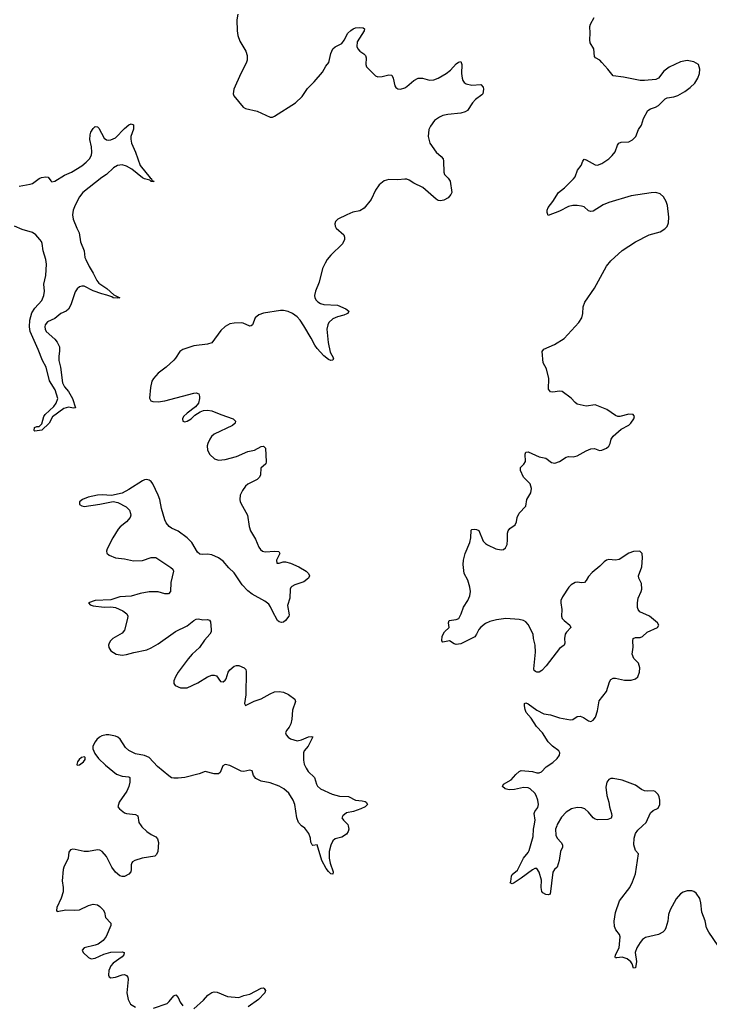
# Model space of a CAD drawing. Header units: inches. Extents: x 1694897 to 1849880, y 907231 to 1017944.
# Tile 74 of 171: x 1753916 to 1760067, y 938408 to 947190. Entities that reach past the tile are written whole.
import ezdxf

# ---------------------------------------------------------------- set-up
doc = ezdxf.new("R2010")
doc.units = ezdxf.units.IN
doc.header["$MEASUREMENT"] = 0
for name, color, linetype in [('B7953', 7, 'Continuous'), ('B7954', 7, 'Continuous'), ('B7963', 7, 'Continuous')]:
    doc.layers.add(name, color=color, linetype=linetype)

msp = doc.modelspace()

# ---------------------------------------------------------------- linework, layer by layer
at = {"layer": 'B7953', "color": 6, "elevation": 800}
for points in [[(1754998.6, 940000), (1755005.2, 939990), (1755050, 939950.2), (1755090, 939921.8), (1755130, 939900.7), (1755144.9, 939884.9), (1755154.2, 939850), (1755149.2, 939770.8), (1755137.1, 939742.9), (1755121.3, 939730), (1755008.2, 939711.8), (1754942.4, 939690), (1754922.2, 939677.8), (1754914.9, 939670), (1754909.3, 939650.7), (1754911.2, 939610), (1754906.3, 939590), (1754890, 939569.6), (1754850, 939546.3), (1754830, 939547.3), (1754810, 939554.6), (1754770, 939585.7), (1754736.7, 939630), (1754690, 939726), (1754652.3, 939770), (1754630, 939782.4), (1754610, 939785.8), (1754530, 939771.6), (1754490, 939770.6), (1754410, 939788.7), (1754389.1, 939790.9), (1754370, 939785.1), (1754354.6, 939765.4), (1754347.3, 939710), (1754308.2, 939631.8), (1754302.3, 939610), (1754295.5, 939510), (1754303.7, 939450), (1754302.7, 939410), (1754286.6, 939353.4), (1754246.7, 939270), (1754244, 939244), (1754250, 939236.3), (1754328.8, 939251.2), (1754406.4, 939246.4), (1754449.2, 939250), (1754530, 939288.4), (1754570, 939300.1), (1754610, 939294.6), (1754630, 939281.3), (1754659.5, 939250), (1754671.2, 939230), (1754682.3, 939182.3), (1754730.2, 939130), (1754729.5, 939110), (1754688.7, 939011.3), (1754661.8, 938978.2), (1754615.8, 938944.2), (1754590, 938934), (1754490, 938912.8), (1754474, 938890), (1754483.1, 938870), (1754530, 938824.9), (1754554.2, 938814.2), (1754590, 938819.5), (1754665.8, 938854.2), (1754728.2, 938871.8), (1754830, 938874.4), (1754848, 938870), (1754845, 938850), (1754830.1, 938830), (1754750, 938774), (1754729, 938750), (1754712.1, 938710), (1754707.5, 938667.5), (1754713, 938653), (1754730, 938643.8), (1754769.4, 938650), (1754830, 938670.9), (1754850, 938672.6), (1754870, 938665.7), (1754880.2, 938650), (1754883, 938630), (1754872.6, 938510), (1754883.2, 938450), (1754903.2, 938410), (1754950, 938380.7)], [(1756846.2, 940000), (1756853, 939970), (1756847.3, 939950), (1756830, 939926), (1756790, 939899.3), (1756730, 939883.7), (1756710, 939866.6), (1756690, 939827.3), (1756677.8, 939770), (1756676.9, 939710), (1756685.5, 939665.5), (1756711.1, 939588.9), (1756710.2, 939569.8), (1756690, 939572.6), (1756670, 939590.9), (1756650, 939619.3), (1756609.9, 939690), (1756570, 939829.2), (1756530, 939823.7), (1756523.7, 939830), (1756512.8, 939852.8), (1756509.7, 939890), (1756494.5, 939930), (1756458.5, 939978.5), (1756430, 939999.2), (1756429.3, 940000)], [(1758706.4, 940000), (1758695.2, 939970), (1758697.1, 939917.1), (1758709, 939890), (1758747.1, 939850), (1758759, 939830), (1758758.4, 939810), (1758739.4, 939770), (1758728.5, 939691.5), (1758710.2, 939630), (1758687.2, 939610), (1758672.7, 939587.3), (1758646.7, 939390), (1758630, 939383.9), (1758610, 939387.9), (1758582.8, 939402.8), (1758573.7, 939413.7), (1758568.8, 939448.8), (1758570, 939516.2), (1758550, 939586.3), (1758530, 939617.7), (1758510, 939617.6), (1758490, 939606.8), (1758390, 939531.7), (1758326, 939490), (1758310, 939481.5), (1758292, 939490), (1758298, 939502), (1758303.7, 939550), (1758310, 939564.9), (1758355.8, 939604.2), (1758410, 939711.9), (1758450, 939761.8), (1758459.4, 939780.6), (1758494.7, 939905.3), (1758498.3, 939970), (1758504.1, 940000)], [(1760000, 939228.4), (1759999.4, 939230), (1759992.5, 939312.5), (1759983.8, 939350), (1759950, 939399.4), (1759930, 939413.5), (1759910, 939419.8), (1759870, 939418.7), (1759832.6, 939407.4), (1759810, 939391.6), (1759771.6, 939348.4), (1759716.9, 939250), (1759704.7, 939210), (1759698.4, 939150), (1759679.7, 939090), (1759670.5, 939070), (1759651.5, 939050), (1759614.2, 939030), (1759497.5, 939002.5), (1759470, 938984.7), (1759450, 938960.3), (1759419.6, 938910), (1759406.3, 938870), (1759416.9, 938790), (1759408.2, 938731.8), (1759390, 938729.7), (1759378, 938770), (1759367, 938787), (1759334.2, 938814.2), (1759290, 938828.4), (1759241.4, 938821.4), (1759230, 938822.3), (1759226.9, 938826.9), (1759231.6, 938850), (1759263, 938910), (1759270.6, 939010), (1759266, 939030), (1759232.3, 939072.3), (1759222, 939102), (1759219.3, 939150), (1759230, 939226.7), (1759267.5, 939330), (1759357.2, 939450), (1759381.2, 939498.8), (1759407.4, 939570), (1759434.5, 939750), (1759410, 939779.7), (1759394.2, 939830), (1759398.1, 939890), (1759409.5, 939930), (1759430, 939960.9), (1759471.3, 940000)], [(1755470, 938367.4), (1755555.6, 938444.4), (1755595, 938490), (1755630, 938513), (1755650, 938518.4), (1755677.3, 938517.3), (1755770, 938476.6), (1755870, 938467.3), (1755914.9, 938485.1), (1755970, 938499.3), (1756070, 938551.5), (1756090, 938554.8), (1756097.2, 938550), (1756109.2, 938530), (1756102, 938510), (1756047.3, 938450), (1755954.3, 938385.7)], [(1755110, 938372.3), (1755230, 938416.1), (1755250, 938433.2), (1755290, 938483.8), (1755310, 938491.1), (1755328.9, 938468.9), (1755346.3, 938426.3), (1755370, 938393.4)]]:
    msp.add_lwpolyline(points, dxfattribs=at)
at = {"layer": 'B7954', "color": 6}
for points, elevation in [([(1755861.1, 947238.9), (1755853.8, 947190), (1755854.9, 947090), (1755860.9, 947050), (1755879.1, 946999.1), (1755932.8, 946910), (1755944.2, 946870), (1755943.9, 946830), (1755936.3, 946803.7), (1755888.6, 946711.4), (1755826.8, 946570), (1755819, 946530), (1755827, 946510), (1755910, 946411.5), (1755930, 946398.9), (1756034.2, 946374.2), (1756150, 946320.3), (1756170, 946321.5), (1756190, 946329.1), (1756376, 946450), (1756435.7, 946504.3), (1756483.8, 946576.2), (1756544, 946636), (1756617.8, 946722.2), (1756645.3, 946774.7), (1756672.8, 946810), (1756690.3, 946890), (1756710, 946929.4), (1756730, 946947.5), (1756790, 946979.3), (1756810, 947007.1), (1756843.4, 947070), (1756870, 947094.5), (1756890, 947110.2), (1756910, 947117.4), (1756950, 947121.3), (1756978.3, 947118.3), (1756992.4, 947110), (1756987.4, 947090), (1756926.5, 946993.5), (1756924, 946950), (1756932.3, 946930), (1756949.3, 946910), (1756986.6, 946886.6), (1756999.7, 946870), (1757005.7, 946850), (1757002.7, 946790), (1757008.8, 946768.8), (1757090, 946690.3), (1757110, 946680.8), (1757150, 946682.3), (1757210, 946697.5), (1757235.1, 946695.1), (1757248, 946670), (1757261.7, 946601.7), (1757270, 946586.4), (1757290, 946573.4), (1757311.8, 946571.8), (1757350, 946582.9), (1757370, 946594.4), (1757430.8, 946649.2), (1757470, 946669.5), (1757509.5, 946669.5), (1757570, 946652.1), (1757610, 946655.4), (1757650, 946667.8), (1757721.1, 946710), (1757758.6, 946741.4), (1757810, 946796), (1757830, 946811.8), (1757850, 946818), (1757860.2, 946790), (1757857.6, 946710), (1757861.4, 946670), (1757868.3, 946648.3), (1757880.9, 946630), (1757899.2, 946619.2), (1757950, 946607.1), (1758030, 946611.7), (1758048.9, 946590), (1758054.4, 946570), (1758046.7, 946530), (1758039.5, 946520.5), (1757982.6, 946477.4), (1757954.7, 946450), (1757910, 946381.5), (1757890.1, 946369.9), (1757850, 946357.6), (1757733.8, 946346.2), (1757690, 946335), (1757659.1, 946320.9), (1757617.4, 946290), (1757579.5, 946240.5), (1757564.4, 946210), (1757559.7, 946150), (1757574.7, 946090), (1757630, 946008.9), (1757675.8, 945970), (1757691.8, 945950), (1757696.5, 945930), (1757700.2, 945830), (1757706.3, 945810), (1757738.1, 945778.1), (1757755.5, 945750), (1757770.2, 945649.8), (1757762.4, 945630), (1757738, 945602), (1757698.9, 945581.1), (1757670, 945575.1), (1757650, 945576.9), (1757630, 945589.7), (1757512.7, 945692.7), (1757431, 945731), (1757390, 945758.8), (1757370, 945767.1), (1757350, 945769.1), (1757290, 945762.3), (1757210, 945766.2), (1757166.8, 945753.2), (1757122.3, 945717.7), (1757090.3, 945670), (1757050, 945586), (1756990, 945508), (1756950, 945486.2), (1756887.7, 945472.3), (1756833, 945450), (1756754.8, 945410), (1756733.4, 945390), (1756728.4, 945370), (1756730.4, 945350), (1756739.3, 945330), (1756806, 945270), (1756813.1, 945250), (1756812.9, 945230), (1756794.3, 945190), (1756690.2, 945090), (1756658.5, 945050), (1756640.7, 945019.3), (1756618.2, 944970), (1756587.1, 944850), (1756554.6, 944770), (1756546.6, 944730), (1756549.4, 944710), (1756559.7, 944690), (1756574.2, 944674.2), (1756598.4, 944658.4), (1756629.5, 944649.5), (1756750, 944643.5), (1756824.4, 944610), (1756852.4, 944590), (1756842.4, 944570), (1756834.1, 944565.9), (1756805.8, 944554.2), (1756750, 944540.5), (1756710, 944522.2), (1756674.7, 944490), (1756663.5, 944470), (1756657, 944430), (1756667.8, 944310), (1756685.9, 944225.9), (1756714.2, 944170), (1756707.7, 944152.3), (1756690, 944149.9), (1756670, 944159.9), (1756630, 944191.5), (1756570, 944256), (1756547.7, 944287.7), (1756516.4, 944350), (1756450, 944459.2), (1756416.5, 944510), (1756390, 944539.7), (1756350, 944569.9), (1756310, 944587.9), (1756270, 944597.3), (1756242.5, 944597.5), (1756090, 944573), (1756050, 944558.7), (1756017.7, 944530), (1755992.4, 944467.6), (1755980.4, 944459.6), (1755970, 944457.2), (1755910, 944483.4), (1755890, 944486.4), (1755830, 944484.9), (1755790, 944476.2), (1755750, 944453.3), (1755710, 944419.3), (1755630, 944309.3), (1755590, 944296.4), (1755470, 944282.2), (1755370.1, 944249.9), (1755343.1, 944230), (1755305.8, 944170), (1755290, 944152.3), (1755221.5, 944090), (1755150, 944036.8), (1755109.5, 943990.5), (1755094.7, 943965.3), (1755082.2, 943910), (1755073.4, 943813.4), (1755086.7, 943790), (1755104, 943784), (1755150, 943780.6), (1755209.6, 943789.6), (1755470, 943858.4), (1755490, 943860.9), (1755512.7, 943852.7), (1755520.9, 943830), (1755520.9, 943810), (1755509.5, 943770.5), (1755482.7, 943737.3), (1755410, 943681.1), (1755378, 943650), (1755367.7, 943630), (1755370.8, 943610), (1755390, 943603.6), (1755410, 943608), (1755446, 943630), (1755478.2, 943661.8), (1755526.7, 943693.3), (1755556, 943704), (1755590, 943707.6), (1755630, 943701.7), (1755710, 943667.6), (1755820.5, 943630), (1755836.4, 943616.4), (1755841.3, 943610), (1755836.5, 943590), (1755814, 943570), (1755650, 943492.7), (1755626.5, 943473.5), (1755611, 943450), (1755593.2, 943410), (1755589.1, 943390), (1755591.5, 943351.5), (1755612.4, 943312.4), (1755653.6, 943273.6), (1755690, 943261.3), (1755748.1, 943268.1), (1755850, 943292.8), (1755950, 943337.3), (1756010, 943349.5), (1756070, 943383.5), (1756090, 943387.3), (1756109.5, 943369.5), (1756114.6, 943245.4), (1756110, 943228.2), (1756067.2, 943190), (1756063.2, 943130), (1756055.6, 943110), (1756033.1, 943090), (1755950, 943048), (1755929.1, 943030), (1755902.2, 942990), (1755882.8, 942950), (1755879.5, 942910), (1755883.7, 942890), (1755902.7, 942850), (1755948.3, 942770), (1755964, 942670), (1755976, 942630), (1756018.1, 942558.1), (1756050, 942484.4), (1756064, 942464), (1756082.4, 942450), (1756104.7, 942444.7), (1756190.9, 942450.9), (1756227.1, 942447.1), (1756236.5, 942430), (1756205.7, 942370), (1756210, 942344), (1756230, 942341.6), (1756266.7, 942353.3), (1756286.5, 942353.5), (1756330, 942341.5), (1756405.5, 942310), (1756470.6, 942270), (1756493.4, 942250), (1756502, 942230), (1756493, 942210), (1756450, 942174.7), (1756370, 942148.4), (1756344.6, 942135.4), (1756334.8, 942125.2), (1756329.3, 942110), (1756326.9, 942030), (1756306, 941966), (1756319.3, 941880.7), (1756317.3, 941870), (1756286, 941830), (1756270, 941816.9), (1756250, 941813.5), (1756230, 941818.2), (1756216, 941830), (1756170, 941915.1), (1756154.5, 941954.5), (1756137.7, 941977.7), (1756103.7, 942003.7), (1755990, 942065.1), (1755950, 942095), (1755898.9, 942150), (1755830, 942257.7), (1755781.5, 942301.5), (1755730, 942360.2), (1755689.9, 942389.9), (1755630, 942417.4), (1755590, 942423.9), (1755550, 942418.7), (1755523, 942423), (1755502.2, 942442.2), (1755450, 942526), (1755410, 942568.6), (1755330, 942628.9), (1755270, 942654.8), (1755248, 942670), (1755223.2, 942703.2), (1755211.8, 942730), (1755180.3, 942830), (1755166, 942910), (1755150.7, 942950), (1755102.5, 943050), (1755089.7, 943070), (1755070, 943082.9), (1755050, 943088), (1755030, 943085.6), (1755010, 943076.8), (1754890, 942998.3), (1754830, 942968.2), (1754735.2, 942944.8), (1754651.7, 942951.7), (1754610, 942949.7), (1754527.3, 942930), (1754474.8, 942910), (1754450.7, 942890), (1754450, 942867.3), (1754470, 942853.4), (1754490, 942849), (1754631.8, 942868.2), (1754750, 942893.4), (1754790, 942882.6), (1754866.1, 942846.1), (1754895.5, 942815.5), (1754905.5, 942785.5), (1754906.5, 942770), (1754900.2, 942750), (1754868.7, 942710), (1754813, 942667), (1754794.1, 942645.9), (1754747.1, 942570), (1754695.4, 942470), (1754689.1, 942450), (1754693, 942433), (1754713.1, 942413.1), (1754770, 942390.7), (1754850, 942382.4), (1754930, 942363.8), (1755010, 942365.6), (1755090, 942393.1), (1755130, 942392.2), (1755264.5, 942304.5), (1755281.7, 942290), (1755288.1, 942270), (1755264.2, 942170), (1755261.7, 942090), (1755243.1, 942070), (1755210.1, 942069.9), (1755150, 942086.3), (1755070, 942085.8), (1754990, 942071.6), (1754910, 942049.5), (1754810, 942041.2), (1754730, 942016.4), (1754590, 942009.7), (1754530.8, 941990), (1754544, 941970), (1754570, 941962.4), (1754670, 941951.3), (1754730, 941954.3), (1754770, 941947.6), (1754836.3, 941916.3), (1754871.1, 941890), (1754879.2, 941870), (1754878.4, 941850), (1754850, 941744.2), (1754830, 941719.6), (1754746.2, 941670), (1754725.6, 941650), (1754713.8, 941630), (1754709.3, 941610), (1754712, 941590), (1754730, 941560.2), (1754777.6, 941530), (1754830, 941520.5), (1754870, 941526.7), (1754933.1, 941546.9), (1755050, 941569.7), (1755090, 941586.7), (1755150, 941621.7), (1755305.7, 941734.3), (1755410, 941783), (1755470, 941832.1), (1755490, 941843.5), (1755510, 941845), (1755550, 941837.6), (1755590, 941840.2), (1755610, 941835.6), (1755619.2, 941819.2), (1755624.4, 941750), (1755622.5, 941730), (1755612.6, 941710), (1755563.8, 941656.2), (1755518.9, 941590), (1755454.6, 941530), (1755418.8, 941490), (1755329.2, 941370), (1755305, 941330), (1755292, 941292), (1755291.8, 941270), (1755303.2, 941250), (1755350, 941231.4), (1755410, 941230.8), (1755504.7, 941275.3), (1755590, 941329.2), (1755630, 941343.6), (1755650, 941344.4), (1755670, 941337.4), (1755707.6, 941287.6), (1755730, 941285.2), (1755750, 941298.6), (1755757.4, 941310), (1755776.5, 941370), (1755789, 941390), (1755830, 941423.3), (1755850, 941430.7), (1755870, 941430.1), (1755917.4, 941410), (1755932.8, 941392.8), (1755937, 941377), (1755933.1, 941166.9), (1755922.6, 941090), (1755930, 941074), (1756008.5, 941111.5), (1756070, 941131.3), (1756150, 941178.5), (1756190, 941194.7), (1756230, 941197.1), (1756270, 941192), (1756314.4, 941170), (1756370.4, 941130.4), (1756376.4, 941110), (1756350.2, 941030), (1756344.6, 940950), (1756335.8, 940910), (1756320, 940880), (1756295.6, 940850), (1756287.7, 940830), (1756291.8, 940810), (1756309.4, 940789.4), (1756330, 940776.5), (1756390, 940756.6), (1756430, 940766.3), (1756493.4, 940793.4), (1756517, 940797), (1756532.1, 940792.1), (1756489.5, 940710), (1756454.4, 940670), (1756448.3, 940650), (1756446.4, 940586.4), (1756453.1, 940550), (1756470, 940512.7), (1756490, 940485.6), (1756544.3, 940430), (1756562, 940370), (1756572, 940352), (1756598.3, 940330), (1756703.3, 940283.3), (1756770, 940264.8), (1756850, 940262), (1756910, 940229.3), (1756970, 940223.6), (1756996.2, 940216.2), (1757007.7, 940210), (1757017.3, 940190), (1756998, 940170), (1756959.3, 940150), (1756893.9, 940126.1), (1756830, 940115.4), (1756799.1, 940090), (1756790.7, 940070), (1756802.8, 940050), (1756844, 940010), (1756846.2, 940000)], 800), ([(1758504.1, 940000), (1758513.6, 940050), (1758504.6, 940110), (1758511.7, 940128.3), (1758537.5, 940162.5), (1758543.5, 940190), (1758537.8, 940230), (1758523.5, 940270), (1758511.6, 940290), (1758470, 940331.1), (1758450, 940339.7), (1758410, 940342.1), (1758330, 940324.8), (1758281.8, 940321.8), (1758245.7, 940330), (1758222.2, 940350), (1758231.8, 940370), (1758300.2, 940410), (1758341.7, 940458.3), (1758370, 940482.9), (1758390, 940492.2), (1758490, 940484), (1758530, 940473.1), (1758550, 940472.3), (1758570, 940480.2), (1758612.7, 940527.3), (1758670, 940563.5), (1758710, 940599.8), (1758729.9, 940630), (1758733.3, 940650), (1758724.1, 940670), (1758669.8, 940709.8), (1758631.1, 940750), (1758579.7, 940830), (1758526.1, 940886.1), (1758478.7, 940958.7), (1758433.9, 941010), (1758423.3, 941036.7), (1758417.6, 941070), (1758419.1, 941090), (1758430, 941095.9), (1758450, 941086.8), (1758530, 941030.5), (1758590, 940998.8), (1758650, 940990.6), (1758730, 940964.3), (1758830, 940945), (1758850, 940948.4), (1758890, 940974.8), (1758916.5, 940976.5), (1758946, 940966), (1758990, 940936.5), (1759010, 940931.7), (1759030, 940941.7), (1759050.6, 940970), (1759070, 941024.9), (1759086.2, 941113.8), (1759150, 941198.5), (1759176.5, 941283.5), (1759190, 941306.2), (1759210, 941316.1), (1759230, 941317.6), (1759310, 941298.6), (1759370, 941298.9), (1759409.9, 941310.1), (1759429.9, 941330.1), (1759443.4, 941370), (1759447.9, 941410), (1759434.3, 941450), (1759393.6, 941493.6), (1759379.2, 941530), (1759387.3, 941592.7), (1759384.8, 941650), (1759388.5, 941670), (1759410, 941680.1), (1759450, 941680.1), (1759470, 941687.2), (1759512.5, 941727.5), (1759604.7, 941770), (1759617.3, 941790), (1759606.4, 941810), (1759535, 941870), (1759447.7, 941907.7), (1759432.2, 941930), (1759427.3, 941947.3), (1759426.5, 941990), (1759432, 942030), (1759460.3, 942090), (1759464.2, 942110), (1759462.4, 942162.4), (1759439.1, 942210), (1759436.6, 942230), (1759464.5, 942310), (1759472.2, 942390), (1759467.4, 942430), (1759450, 942447.4), (1759440.9, 942450), (1759390, 942447.2), (1759350, 942430.4), (1759263.6, 942376.4), (1759230, 942370.7), (1759170, 942374.4), (1759150, 942368.7), (1759130, 942355.9), (1759090, 942315.9), (1759021.3, 942258.7), (1758990, 942223.7), (1758970, 942187.8), (1758954.5, 942170), (1758930, 942166.8), (1758890, 942172.8), (1758870, 942168.8), (1758835.2, 942150), (1758814.5, 942130), (1758757.7, 942042.3), (1758744.2, 942010), (1758741.7, 941990), (1758750.8, 941930), (1758749.3, 941870), (1758755.4, 941850), (1758771.1, 941830), (1758823.9, 941790), (1758831.3, 941770), (1758792.1, 941727.9), (1758781.5, 941710), (1758775.3, 941670), (1758778.1, 941630), (1758771.5, 941610), (1758730, 941581.5), (1758612.4, 941427.6), (1758574.3, 941385.7), (1758550, 941371.5), (1758530, 941369.6), (1758516.1, 941376.1), (1758505.8, 941385.8), (1758501.5, 941401.5), (1758517.9, 941550), (1758514.2, 941610), (1758499.7, 941670), (1758496.5, 941710), (1758450, 941794.9), (1758430, 941818.7), (1758410, 941831.7), (1758370, 941840.8), (1758251.3, 941848.7), (1758170, 941838), (1758110, 941821), (1758070, 941803.2), (1758030, 941772.2), (1758010, 941749.8), (1757991.6, 941708.4), (1757974.3, 941685.7), (1757850, 941623.9), (1757810, 941617.4), (1757790, 941622.6), (1757750, 941649.9), (1757690, 941637.6), (1757681.7, 941650), (1757685.8, 941690), (1757704.7, 941730), (1757747.9, 941770), (1757739.7, 941810), (1757748.2, 941830), (1757810, 941840.1), (1757831.8, 941850), (1757855, 941890), (1757874.9, 941950), (1757914.7, 942010), (1757931.1, 942050), (1757935.6, 942090), (1757931.7, 942130), (1757912, 942192), (1757880.6, 942250), (1757871.5, 942331.5), (1757875.7, 942370), (1757890.7, 942429.3), (1757932, 942528), (1757940.1, 942570), (1757943.5, 942636.5), (1757950, 942643.8), (1757970, 942646.5), (1757990, 942644.2), (1758010, 942634.5), (1758050, 942538.2), (1758070, 942517.7), (1758090, 942505.2), (1758162.8, 942470), (1758210, 942460.2), (1758230, 942463.6), (1758250, 942478.7), (1758263.4, 942510), (1758267.7, 942550), (1758266, 942610), (1758272.1, 942630), (1758288.6, 942651.4), (1758335.8, 942684.2), (1758346.6, 942710), (1758352.8, 942750), (1758370, 942787.6), (1758429.8, 942850), (1758439.8, 942910), (1758473.8, 942970), (1758482.1, 943010), (1758469.2, 943050), (1758411.2, 943110), (1758383.5, 943170), (1758383.7, 943196.3), (1758413.9, 943226.1), (1758426.2, 943250), (1758425.5, 943314.5), (1758430, 943333.6), (1758450, 943336.6), (1758550, 943290.9), (1758610, 943278), (1758659.7, 943239.7), (1758690, 943234), (1758730, 943249.4), (1758790, 943287.1), (1758810, 943293.4), (1758851.6, 943291.6), (1758890, 943298.7), (1758970, 943345.4), (1759010, 943361.6), (1759044.2, 943364.2), (1759087.6, 943347.6), (1759110, 943351.5), (1759150, 943367.5), (1759170, 943386), (1759182.5, 943410), (1759192.5, 943450), (1759210, 943476.5), (1759282, 943538), (1759350, 943573.6), (1759367.4, 943590), (1759395.1, 943630), (1759400.5, 943650), (1759388.7, 943670), (1759350, 943672.1), (1759270, 943650.7), (1759250, 943651.5), (1759230, 943658.6), (1759154.4, 943714.4), (1759050, 943755), (1758970, 943741.9), (1758890, 943762), (1758870, 943775.8), (1758835.4, 943815.4), (1758753.6, 943873.6), (1758730, 943877.2), (1758670, 943869), (1758650, 943871.2), (1758633.6, 943893.6), (1758636.6, 943990), (1758614.9, 944074.9), (1758586.4, 944130), (1758576.9, 944230), (1758590, 944252.7), (1758687.3, 944292.7), (1758772.7, 944347.3), (1758902, 944490), (1758930, 944532), (1758938.2, 944570), (1758942.7, 944630), (1758955.8, 944670), (1759044.4, 944795.6), (1759148.9, 944991.1), (1759190, 945039.9), (1759290, 945131.7), (1759410, 945208), (1759530, 945270.2), (1759630, 945298.9), (1759670, 945324.9), (1759690, 945346.4), (1759702.3, 945377.7), (1759706.5, 945430), (1759693.6, 945533.6), (1759683.7, 945570), (1759658.7, 945610), (1759630, 945636.2), (1759590, 945648.4), (1759550, 945647.2), (1759370, 945619.1), (1759170, 945559.2), (1759121, 945539), (1759030, 945483.9), (1759010, 945479.2), (1758990, 945486.9), (1758950, 945521.2), (1758928.4, 945528.4), (1758887.3, 945532.7), (1758850, 945532.7), (1758810, 945524.6), (1758730, 945482.6), (1758630, 945442.9), (1758620.9, 945470), (1758622.3, 945490), (1758630, 945516), (1758672.4, 945567.6), (1758721.3, 945650), (1758776, 945690), (1758857.3, 945770), (1758870.5, 945790), (1758891.9, 945848.1), (1758924.2, 945890), (1758937.7, 945930), (1758950, 945947.2), (1758970, 945941.2), (1759050, 945895.5), (1759070, 945891.9), (1759110, 945907.5), (1759169.8, 945950), (1759201.2, 945978.8), (1759227, 946013), (1759247.8, 946072.2), (1759259, 946090), (1759281.9, 946098.1), (1759350, 946100.1), (1759380.7, 946119.3), (1759411.2, 946148.8), (1759435.2, 946210), (1759461.3, 946250), (1759479.9, 946310), (1759519.7, 946380.3), (1759543.7, 946396.3), (1759588.4, 946410), (1759614.5, 946425.5), (1759674.3, 946485.7), (1759690, 946493.4), (1759750, 946503), (1759786, 946514), (1759850, 946550.1), (1759895.6, 946584.4), (1759936.7, 946623.3), (1759965.4, 946670), (1759980.2, 946710), (1759983, 946750), (1759971.3, 946791.3), (1759930, 946814.2), (1759870, 946826.4), (1759810, 946813.9), (1759710, 946768.4), (1759660.2, 946730), (1759615.4, 946670), (1759590, 946656.9), (1759490, 946647.5), (1759450, 946648.4), (1759302.5, 946677.5), (1759210, 946688.4), (1759163.3, 946750), (1759110, 946809.9), (1759090, 946828.5), (1759052.3, 946850), (1759042.7, 946862.7), (1759038.4, 946930), (1759005, 946985), (1759001.2, 947010), (1759004.6, 947070), (1759001.4, 947130), (1759006.8, 947150), (1759040.7, 947210)], 800), ([(1753910, 945704.2), (1754010, 945722.7), (1754030, 945730.7), (1754090, 945773.9), (1754110, 945782.7), (1754150, 945790.1), (1754170, 945786), (1754192.4, 945752.4), (1754204, 945744), (1754230, 945749.4), (1754316.7, 945803.3), (1754376.8, 945830), (1754470, 945885.8), (1754510, 945918.4), (1754537.7, 945950), (1754556.6, 945983.4), (1754560.8, 946010), (1754556, 946056), (1754541, 946121), (1754543.9, 946163.9), (1754550, 946185.8), (1754570, 946221.1), (1754590, 946236.6), (1754610, 946234.4), (1754621.5, 946221.5), (1754670, 946133.4), (1754690, 946118.8), (1754710, 946116.5), (1754730, 946119.3), (1754770, 946135.9), (1754850, 946221), (1754890, 946252.8), (1754910, 946260.6), (1754932.1, 946252.1), (1754930, 946214.5), (1754907.5, 946150), (1754906.1, 946126.1), (1754914.4, 946090), (1754947.8, 946010), (1754989.7, 945889.7), (1755078.5, 945778.5), (1755092.7, 945770), (1755095.2, 945755.2), (1755111.3, 945750), (1755110, 945744), (1755107.6, 945747.6), (1755090, 945747.6), (1755078, 945758), (1755030, 945769.9), (1755010, 945780.2), (1754916.2, 945856.2), (1754870, 945883.5), (1754830, 945895.9), (1754789.8, 945890.2), (1754753.6, 945870), (1754690.7, 945809.3), (1754650, 945783.6), (1754477.9, 945650), (1754450, 945611.6), (1754410, 945536.8), (1754393.3, 945490), (1754387.1, 945450), (1754392.9, 945410), (1754424.8, 945330), (1754446.3, 945290), (1754459.6, 945210), (1754490.2, 945130), (1754497.2, 945070), (1754504.5, 945050), (1754534.4, 944990), (1754572.6, 944930), (1754603.7, 944863.7), (1754621.6, 944841.6), (1754691.7, 944791.7), (1754755.3, 944735.3), (1754808, 944710), (1754790, 944705), (1754750, 944709.3), (1754738.1, 944718.1), (1754694.1, 944734.1), (1754650, 944744.3), (1754570, 944772.2), (1754490, 944812.6), (1754470, 944814.2), (1754450, 944808.4), (1754428.9, 944791.1), (1754410, 944763.8), (1754371.6, 944648.4), (1754351.7, 944608.3), (1754330, 944590.4), (1754284, 944570), (1754230, 944524.7), (1754164.2, 944495.8), (1754143.5, 944470), (1754138.8, 944450), (1754142, 944430), (1754152.1, 944410), (1754230, 944341), (1754250, 944314), (1754270, 944271.7), (1754272.3, 944232.3), (1754264.9, 944190), (1754264, 944150), (1754280.2, 944090), (1754298.1, 943950), (1754314.9, 943914.9), (1754350, 943874.8), (1754386.4, 943810), (1754413, 943727), (1754394.9, 943725.1), (1754350, 943733.6), (1754310, 943723.1), (1754210, 943649.4), (1754178.4, 943590), (1754113.4, 943530), (1754050, 943520.9), (1754044.9, 943524.9), (1754048.2, 943551.8), (1754070, 943561.3), (1754090, 943560.7), (1754114.7, 943585.3), (1754131.9, 943650), (1754143.2, 943670), (1754219.8, 943740.2), (1754241.7, 943770), (1754255.3, 943810), (1754232, 943890), (1754182.8, 943970), (1754152.3, 944090), (1754119.9, 944150), (1754081.7, 944250), (1754021.1, 944381.1), (1754009.7, 944410), (1754002.3, 944450), (1754004.9, 944510), (1754024.5, 944575.5), (1754050, 944617.5), (1754114, 944686), (1754131.7, 944730), (1754136.1, 944770), (1754130, 944830), (1754149.9, 944910), (1754154.5, 945010), (1754148, 945050), (1754124.9, 945130), (1754115.1, 945195.1), (1754110, 945212.5), (1754096.8, 945230), (1754059.2, 945270), (1754030, 945290.8), (1753939.1, 945319.1), (1753870, 945349.3)], 700), ([(1756429.3, 940000), (1756402.5, 940030), (1756387, 940070), (1756370.4, 940190), (1756353.8, 940230), (1756316.3, 940290), (1756272.5, 940330), (1756230, 940354.8), (1756150, 940382.8), (1756070, 940398.3), (1756023.2, 940423.2), (1756000.4, 940450), (1755990, 940491.6), (1755970, 940494.8), (1755915.1, 940484.9), (1755890, 940487.4), (1755790, 940538.4), (1755750, 940546.4), (1755726.6, 940533.4), (1755704.3, 940475.7), (1755690, 940464.1), (1755650, 940462.3), (1755570, 940485.7), (1755517, 940463), (1755390, 940431.8), (1755330, 940424.1), (1755290, 940424), (1755269.2, 940429.2), (1755245.1, 940445.1), (1755146.3, 940530), (1755069.4, 940609.4), (1755030, 940626.2), (1754950, 940643.2), (1754890, 940671.7), (1754859.7, 940699.7), (1754813, 940773), (1754791.3, 940791.3), (1754770, 940800.7), (1754710, 940812), (1754688.4, 940811.6), (1754650, 940801.9), (1754627.5, 940790), (1754604, 940770), (1754588.6, 940750), (1754569.2, 940710), (1754567.4, 940687.4), (1754585, 940645), (1754619.7, 940599.7), (1754680.9, 940540.9), (1754780.6, 940460.6), (1754830, 940441.5), (1754890, 940438), (1754899.2, 940430), (1754898.1, 940390), (1754889.3, 940349.3), (1754871.5, 940310), (1754802.2, 940210), (1754792.4, 940170), (1754805.7, 940150), (1754850, 940116.1), (1754870, 940109.3), (1754950, 940100.8), (1754970.2, 940090.2), (1754978.6, 940030), (1754998.6, 940000)], 800), ([(1759471.3, 940000), (1759503, 940030), (1759543.2, 940116.8), (1759565, 940135), (1759610, 940157.9), (1759626.9, 940190), (1759626.8, 940230), (1759619.1, 940259.1), (1759610, 940280.3), (1759584.8, 940304.8), (1759570, 940311.2), (1759511.8, 940308.2), (1759490, 940312.4), (1759463.3, 940323.3), (1759410, 940363.1), (1759290, 940406.1), (1759210, 940422.7), (1759190, 940421.7), (1759170, 940413), (1759153, 940390), (1759145.2, 940345.2), (1759152.1, 940270), (1759171.4, 940211.4), (1759176.8, 940170), (1759194.5, 940110), (1759197.7, 940090), (1759193.1, 940066.9), (1759162.8, 940057.2), (1759070, 940054.3), (1759050, 940057.6), (1759030, 940070.5), (1758990, 940120.4), (1758956.1, 940150), (1758930, 940161.4), (1758890, 940164.2), (1758836.9, 940150), (1758790, 940122.2), (1758750, 940077), (1758710.1, 940010), (1758706.4, 940000)], 800)]:
    msp.add_lwpolyline(points, dxfattribs=dict(at, elevation=elevation))
at = {"layer": 'B7954', "color": 6, "elevation": 800}
msp.add_lwpolyline([(1754494.3, 940614.3), (1754468.5, 940610), (1754445, 940590), (1754430.2, 940570), (1754426.1, 940546.1), (1754430, 940541.7), (1754450, 940543.5), (1754484.8, 940570), (1754500.2, 940590), (1754499.3, 940610)], close=True, dxfattribs=at)
at = {"layer": 'B7963', "color": 6, "elevation": 800}
msp.add_lwpolyline([(1760144.8, 938930), (1760063.4, 939050), (1760042.5, 939090), (1760031.1, 939151.1), (1760000, 939228.4)], dxfattribs=at)

doc.saveas('drawing.dxf')
